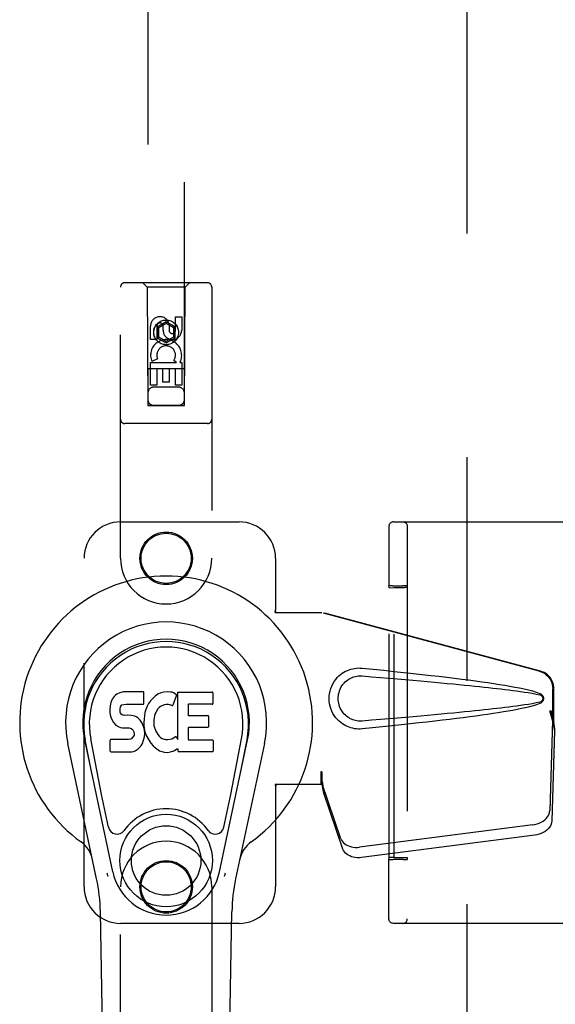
# Model space of a CAD drawing. Header units: inches. Extents: x 0 to 278, y 0 to 180.
# Tile 8 of 67: x 90.76 to 94.43, y 89.09 to 95.84. Entities that reach past the tile are written whole.
import ezdxf

# ---------------------------------------------------------------- set-up
doc = ezdxf.new("R2010")
doc.units = ezdxf.units.IN
doc.header["$LTSCALE"] = 15.310625
doc.header["$MEASUREMENT"] = 0
doc.linetypes.add('HIDDEN', pattern=[0.2, 0.1, -0.1])
doc.layers.add('DEFAULT_2', color=8, linetype='HIDDEN')
doc.layers.add('LEFTHAND_DOOR_ASSEMBLY', color=7, linetype='CONTINUOUS')

msp = doc.modelspace()

# ---------------------------------------------------------------- linework, layer by layer
at = {"layer": 'DEFAULT_2', "color": 8, "linetype": 'HIDDEN'}
for p, q in [((93.8268, 51.5011), (93.8268, 130.5431)), ((93.3225, 92.3971), (94.7074, 92.3971)), ((93.2911, 92.3249), (93.2906, 91.959)), ((93.2913, 92.3547), (93.2911, 92.3249)), ((93.2914, 92.3635), (93.2913, 92.3611)), ((93.2913, 92.3611), (93.2913, 92.3547)), ((93.2914, 92.3651), (93.2914, 92.3635)), ((93.4176, 92.3661), (93.4176, 89.6781)), ((93.2923, 91.9452), (93.2906, 91.959)), ((93.2923, 91.9452), (93.3271, 91.9465)), ((93.2923, 90.099), (93.2923, 91.9452)), ((93.3075, 91.9595), (93.2996, 91.9594)), ((93.3167, 91.9596), (93.3075, 91.9595)), ((93.3167, 91.9596), (93.3845, 91.9596)), ((93.3271, 90.0977), (93.3271, 91.9465)), ((93.3271, 91.9465), (93.3971, 91.9465)), ((93.3941, 91.9595), (93.3845, 91.9596)), ((93.4156, 91.959), (93.4172, 91.9461)), ((93.4172, 91.9461), (93.4172, 90.098)), ((93.2906, 90.0851), (93.2923, 90.099)), ((93.3271, 90.0977), (93.2923, 90.099)), ((93.3271, 90.0977), (93.3971, 90.0977)), ((93.4172, 90.098), (93.4156, 90.0851)), ((93.2906, 90.0152), (93.2906, 90.0851)), ((93.312, 90.0846), (93.3215, 90.0846)), ((93.3894, 90.0846), (93.3215, 90.0846)), ((93.3894, 90.0846), (93.3986, 90.0846)), ((93.3986, 90.0846), (93.4065, 90.0847)), ((93.2907, 89.9059), (93.2906, 90.0152)), ((93.2908, 89.815), (93.2907, 89.9059)), ((93.291, 89.7587), (93.2908, 89.815)), ((93.2911, 89.7193), (93.291, 89.7587)), ((93.2912, 89.6954), (93.2911, 89.7193)), ((93.2913, 89.6841), (93.2912, 89.6954)), ((93.2914, 89.6807), (93.2913, 89.6841)), ((93.2914, 89.679), (93.2914, 89.6807)), ((93.2914, 89.6781), (93.2914, 89.679)), ((94.7074, 89.6471), (93.3225, 89.6471))]:
    msp.add_line(p, q, dxfattribs=at)
for points in [[(93.3225, 92.3971), (93.3169, 92.3966), (93.312, 92.3952), (93.3079, 92.3934), (93.3043, 92.3912), (93.3006, 92.3881), (93.2976, 92.3845), (93.2954, 92.3813), (93.2939, 92.378), (93.2927, 92.3746), (93.292, 92.3716), (93.2917, 92.3697), (93.2916, 92.3686), (93.2915, 92.3678), (93.2915, 92.3673), (93.2915, 92.3669), (93.2914, 92.3665), (93.2914, 92.366), (93.2914, 92.3651)], [(93.3866, 92.3971), (93.3914, 92.3967), (93.3962, 92.3956), (93.4007, 92.3937), (93.4048, 92.3912), (93.4085, 92.388), (93.4117, 92.3843), (93.4142, 92.3801), (93.4161, 92.3757), (93.4172, 92.3709), (93.4176, 92.3661)], [(93.2996, 91.9594), (93.2965, 91.9594), (93.294, 91.9593), (93.2921, 91.9592), (93.291, 91.9591), (93.2906, 91.959)], [(93.4156, 91.959), (93.4152, 91.9591), (93.4141, 91.9592), (93.4122, 91.9593), (93.4096, 91.9594), (93.4065, 91.9594), (93.4028, 91.9595), (93.3941, 91.9595)], [(93.2906, 90.0851), (93.291, 90.085), (93.2921, 90.0849), (93.294, 90.0849), (93.2965, 90.0848), (93.2996, 90.0847), (93.3033, 90.0847), (93.312, 90.0846)], [(93.4065, 90.0847), (93.4096, 90.0848), (93.4122, 90.0849), (93.4141, 90.0849), (93.4152, 90.085), (93.4156, 90.0851)], [(93.3225, 89.6471), (93.3169, 89.6476), (93.312, 89.6489), (93.3079, 89.6507), (93.3043, 89.653), (93.3006, 89.6561), (93.2976, 89.6596), (93.2954, 89.6629), (93.2939, 89.6661), (93.2927, 89.6696), (93.292, 89.6726), (93.2917, 89.6744), (93.2916, 89.6756), (93.2915, 89.6763), (93.2915, 89.6768), (93.2915, 89.6773), (93.2914, 89.6777), (93.2914, 89.6781)], [(93.3866, 89.6471), (93.3914, 89.6475), (93.3962, 89.6486), (93.4007, 89.6505), (93.4048, 89.653), (93.4085, 89.6562), (93.4117, 89.6599), (93.4142, 89.664), (93.4161, 89.6685), (93.4172, 89.6732), (93.4176, 89.6781)]]:
    msp.add_lwpolyline(points, dxfattribs=at)
for centre, start_param, end_param in [((93.3972, 91.9461), 0.002136, 1.572932), ((93.3972, 90.098), -1.572932, -0.002136)]:
    msp.add_ellipse(centre, major_axis=(0.02, 0), ratio=0.017455, start_param=start_param, end_param=end_param, dxfattribs=at)
at = {"layer": 'LEFTHAND_DOOR_ASSEMBLY', "color": 8, "linetype": 'HIDDEN'}
for p, q in [((91.6393, 130.1946), (91.6393, 93.1929)), ((91.8893, 93.1929), (91.8893, 130.1946)), ((91.4518, 92.1471), (91.4518, 94.0046)), ((92.0468, 94.0346), (91.4818, 94.0346)), ((91.6343, 94.0046), (91.6043, 94.0346)), ((91.6343, 94.0046), (91.6378, 93.1946)), ((91.8943, 94.0046), (91.6343, 94.0046)), ((91.8908, 93.1946), (91.8943, 94.0046)), ((91.8943, 94.0046), (91.9243, 94.0346)), ((92.0768, 94.0046), (92.0768, 92.1471)), ((91.8284, 93.7087), (91.8284, 93.8011)), ((91.8284, 93.8011), (91.8709, 93.8011)), ((91.8709, 93.8011), (91.8709, 93.7087)), ((91.6577, 93.6448), (91.6577, 93.7373)), ((91.7001, 93.7373), (91.7001, 93.6448)), ((91.7643, 93.7664), (91.7018, 93.7303)), ((91.7018, 93.7303), (91.7018, 93.6582)), ((91.7018, 93.7303), (91.7118, 93.7246)), ((91.7643, 93.7549), (91.7118, 93.7246)), ((91.744, 93.7087), (91.744, 93.7372)), ((91.7643, 93.7664), (91.7643, 93.7549)), ((91.8268, 93.7303), (91.7643, 93.7664)), ((91.8168, 93.7246), (91.7643, 93.7549)), ((91.7849, 93.7511), (91.7849, 93.7048)), ((91.8268, 93.7303), (91.8168, 93.7246)), ((91.8268, 93.6582), (91.8268, 93.7303)), ((91.7018, 93.6582), (91.7118, 93.664)), ((91.7118, 93.7246), (91.7118, 93.664)), ((91.7118, 93.664), (91.7643, 93.6336)), ((91.7643, 93.6336), (91.8168, 93.664)), ((91.8168, 93.664), (91.8168, 93.7246)), ((91.8268, 93.6582), (91.8168, 93.664)), ((91.7001, 93.6448), (91.6577, 93.6448)), ((91.7018, 93.6582), (91.7643, 93.6221)), ((91.7643, 93.6221), (91.8268, 93.6582)), ((91.7643, 93.6221), (91.7643, 93.6336)), ((91.6577, 93.3324), (91.6577, 93.4886)), ((91.6577, 93.4886), (91.8353, 93.4886)), ((91.7058, 93.5129), (91.6666, 93.496)), ((91.8353, 93.4886), (91.8167, 93.5016)), ((91.8604, 93.4921), (91.8586, 93.4886)), ((91.8586, 93.4886), (91.8709, 93.4886)), ((91.8709, 93.4886), (91.8709, 93.3324)), ((91.8919, 93.4446), (91.6367, 93.4446)), ((91.7001, 93.4459), (91.7001, 93.3324)), ((91.7425, 93.4459), (91.7001, 93.4459)), ((91.7425, 93.3537), (91.7425, 93.4459)), ((91.785, 93.4459), (91.785, 93.3537)), ((91.8284, 93.4459), (91.785, 93.4459)), ((91.8284, 93.3324), (91.8284, 93.4459)), ((91.7001, 93.3324), (91.6577, 93.3324)), ((91.785, 93.3537), (91.7425, 93.3537)), ((91.8709, 93.3324), (91.8284, 93.3324)), ((91.8493, 93.3196), (91.6793, 93.3196)), ((91.6378, 93.1946), (91.8908, 93.1946)), ((91.6393, 93.196), (91.8893, 93.196)), ((91.6393, 93.1929), (91.8893, 93.1929)), ((92.0468, 93.0696), (91.4818, 93.0696)), ((91.4518, 92.3971), (92.2643, 92.3971)), ((91.2018, 89.8971), (91.2018, 92.1471)), ((92.5143, 92.1471), (92.5143, 91.7939)), ((92.5113, 91.7771), (92.5143, 91.7939)), ((92.5113, 91.7771), (92.8322, 91.7771)), ((92.5187, 91.7771), (92.5143, 91.7939)), ((94.322, 91.3747), (92.8246, 91.7771)), ((94.3297, 91.3747), (92.8322, 91.7771)), ((94.4144, 91.0242), (94.4144, 91.254)), ((94.4221, 91.0242), (94.4221, 91.254)), ((94.3926, 91.1059), (94.4144, 91.0242)), ((94.4003, 91.1059), (94.4221, 91.0242)), ((94.4137, 91.0357), (94.3945, 90.4206)), ((94.4137, 91.0357), (94.4272, 90.9646)), ((94.416, 91.0518), (94.4246, 90.9955)), ((94.4272, 90.9646), (94.4081, 90.3495)), ((94.4221, 91.0242), (94.4144, 91.0242)), ((94.4246, 90.9955), (94.426, 90.9795)), ((92.8246, 90.6846), (92.8246, 90.5971)), ((92.8322, 90.6846), (92.8246, 90.6846)), ((92.8322, 90.6846), (92.8322, 90.5971)), ((92.8322, 90.5971), (92.5113, 90.5971)), ((92.5113, 90.5971), (92.5143, 90.5802)), ((92.5187, 90.5971), (92.5143, 90.5802)), ((92.5143, 90.5802), (92.5143, 89.8971)), ((92.9627, 90.2266), (92.8308, 90.6104)), ((92.8444, 90.5394), (92.8308, 90.6104)), ((92.8401, 90.5698), (92.8444, 90.5394)), ((92.9763, 90.1555), (92.8444, 90.5394)), ((94.277, 90.3215), (93.0896, 90.169)), ((94.2906, 90.2505), (93.1031, 90.098)), ((91.4518, 88.0396), (91.4518, 89.8971)), ((92.0768, 89.8971), (92.0768, 88.0396)), ((92.2643, 89.6471), (91.4518, 89.6471))]:
    msp.add_line(p, q, dxfattribs=at)
at = {"layer": 'LEFTHAND_DOOR_ASSEMBLY', "color": 7, "linetype": 'Continuous'}
for p, q in [((91.4712, 91.2335), (91.4478, 91.2262)), ((91.6108, 91.2335), (91.4712, 91.2335)), ((91.6125, 91.1906), (91.6108, 91.2335)), ((91.3944, 91.1823), (91.3851, 91.1597)), ((91.4081, 91.2019), (91.3944, 91.1823)), ((91.4166, 91.2099), (91.4081, 91.2019)), ((91.4262, 91.2164), (91.4166, 91.2099)), ((91.4478, 91.2262), (91.4262, 91.2164)), ((91.6104, 91.1541), (91.6116, 91.1669)), ((91.6116, 91.1669), (91.6125, 91.1906)), ((91.6574, 91.1711), (91.6445, 91.153)), ((91.6721, 91.1879), (91.6574, 91.1711)), ((91.6885, 91.2031), (91.6721, 91.1879)), ((91.7067, 91.2161), (91.6885, 91.2031)), ((91.7271, 91.225), (91.7067, 91.2161)), ((91.7489, 91.2299), (91.7271, 91.225)), ((91.771, 91.232), (91.7489, 91.2299)), ((91.7936, 91.2316), (91.771, 91.232)), ((91.8047, 91.2299), (91.7936, 91.2316)), ((91.8152, 91.2265), (91.8047, 91.2299)), ((91.8353, 91.2094), (91.8091, 91.1412)), ((91.8339, 91.2145), (91.8152, 91.2265)), ((91.844, 90.9063), (91.844, 91.2315)), ((91.844, 91.2315), (92.0809, 91.2315)), ((92.0853, 91.227), (92.0853, 91.1526)), ((91.38, 91.1364), (91.3782, 91.1127)), ((91.3782, 91.1127), (91.379, 91.0888)), ((91.3851, 91.1597), (91.38, 91.1364)), ((91.4493, 91.101), (91.4499, 91.116)), ((91.4499, 91.0934), (91.4493, 91.101)), ((91.4499, 91.116), (91.4519, 91.1311)), ((91.4519, 91.1311), (91.4551, 91.1377)), ((91.4551, 91.1377), (91.4608, 91.1426)), ((91.4608, 91.1426), (91.4752, 91.147)), ((91.4752, 91.147), (91.4901, 91.1482)), ((91.4901, 91.1482), (91.6029, 91.1482)), ((91.6029, 91.1482), (91.6086, 91.1487)), ((91.6086, 91.1487), (91.6104, 91.1541)), ((91.6252, 91.1128), (91.6191, 91.0914)), ((91.6337, 91.1335), (91.6252, 91.1128)), ((91.6445, 91.153), (91.6337, 91.1335)), ((91.7075, 91.1152), (91.6933, 91.092)), ((91.7157, 91.1256), (91.7075, 91.1152)), ((91.7265, 91.133), (91.7157, 91.1256)), ((91.7514, 91.1436), (91.7265, 91.133)), ((91.7642, 91.1469), (91.7514, 91.1436)), ((91.7775, 91.1467), (91.7642, 91.1469)), ((91.7907, 91.1436), (91.7775, 91.1467)), ((91.8031, 91.1387), (91.7907, 91.1436)), ((91.9142, 91.1436), (91.9142, 91.0762)), ((92.0809, 91.1481), (91.9186, 91.1481)), ((91.379, 91.0888), (91.3829, 91.0653)), ((91.3829, 91.0653), (91.3912, 91.043)), ((91.3912, 91.043), (91.404, 91.0229)), ((91.4522, 91.0863), (91.4499, 91.0934)), ((91.4567, 91.0803), (91.4522, 91.0863)), ((91.4629, 91.0759), (91.4567, 91.0803)), ((91.4773, 91.0718), (91.4629, 91.0759)), ((91.5014, 91.0726), (91.4773, 91.0718)), ((91.5253, 91.0714), (91.5014, 91.0726)), ((91.5488, 91.0663), (91.5253, 91.0714)), ((91.5597, 91.0614), (91.5488, 91.0663)), ((91.5696, 91.0546), (91.5597, 91.0614)), ((91.5868, 91.0377), (91.5696, 91.0546)), ((91.5999, 91.0177), (91.5868, 91.0377)), ((91.615, 91.0695), (91.6103, 91.0251)), ((91.6191, 91.0914), (91.615, 91.0695)), ((91.6805, 91.0408), (91.6798, 91.0139)), ((91.6837, 91.0676), (91.6805, 91.0408)), ((91.6875, 91.0802), (91.6837, 91.0676)), ((91.6933, 91.092), (91.6875, 91.0802)), ((91.9186, 91.0717), (92.0499, 91.0717)), ((92.0544, 91.0672), (92.0544, 90.9941)), ((91.404, 91.0229), (91.4204, 91.0055)), ((91.4204, 91.0055), (91.4402, 90.9924)), ((91.4402, 90.9924), (91.4514, 90.9883)), ((91.4514, 90.9883), (91.4631, 90.9862)), ((91.4631, 90.9862), (91.5106, 90.9858)), ((91.5106, 90.9858), (91.5181, 90.985)), ((91.5181, 90.985), (91.5251, 90.9827)), ((91.5251, 90.9827), (91.5311, 90.9781)), ((91.5311, 90.9781), (91.5361, 90.9721)), ((91.5361, 90.9721), (91.5426, 90.9586)), ((91.6093, 90.9956), (91.5999, 91.0177)), ((91.6155, 90.9724), (91.6093, 90.9956)), ((91.6103, 91.0251), (91.6112, 91.0029)), ((91.6112, 91.0029), (91.6144, 90.9808)), ((91.6144, 90.9808), (91.6189, 90.9589)), ((91.6181, 90.9485), (91.6155, 90.9724)), ((91.6798, 91.0139), (91.6811, 91.0007)), ((91.6811, 91.0007), (91.6842, 90.9878)), ((91.6842, 90.9878), (91.6944, 90.963)), ((91.9154, 90.9852), (91.9154, 90.9076)), ((92.0499, 90.9896), (91.9199, 90.9896)), ((91.3985, 89.9996), (91.206, 90.9031)), ((91.2542, 90.6768), (91.2098, 90.9039)), ((91.3217, 90.5299), (91.2471, 90.9112)), ((91.3807, 90.8269), (91.3807, 90.9017)), ((91.4444, 90.9068), (91.3852, 90.9062)), ((91.5053, 90.9071), (91.4444, 90.9068)), ((91.5205, 90.9082), (91.5053, 90.9071)), ((91.5269, 90.9116), (91.5205, 90.9082)), ((91.5324, 90.9169), (91.5269, 90.9116)), ((91.5417, 90.929), (91.5324, 90.9169)), ((91.5443, 90.9359), (91.5417, 90.929)), ((91.5426, 90.9586), (91.545, 90.9434)), ((91.545, 90.9434), (91.5443, 90.9359)), ((91.6015, 90.879), (91.6102, 90.9015)), ((91.6102, 90.9015), (91.6164, 90.9246)), ((91.6164, 90.9246), (91.6181, 90.9485)), ((91.6189, 90.9589), (91.626, 90.9379)), ((91.626, 90.9379), (91.6473, 90.8986)), ((91.6473, 90.8986), (91.6599, 90.8802)), ((91.6944, 90.963), (91.7077, 90.9399)), ((91.7077, 90.9399), (91.7164, 90.9298)), ((91.7164, 90.9298), (91.7265, 90.921)), ((91.7265, 90.921), (91.7377, 90.9136)), ((91.7377, 90.9136), (91.75, 90.9087)), ((91.75, 90.9087), (91.7633, 90.9064)), ((91.7633, 90.9064), (91.7766, 90.9059)), ((91.7766, 90.9059), (91.7898, 90.9079)), ((91.7898, 90.9079), (91.8026, 90.9119)), ((91.8026, 90.9119), (91.8147, 90.9174)), ((91.8147, 90.9174), (91.8258, 90.9249)), ((91.8322, 90.9238), (91.844, 90.9063)), ((91.9199, 90.9031), (92.0815, 90.9031)), ((92.086, 90.8987), (92.086, 90.8265)), ((92.1301, 89.9996), (92.3226, 90.9031)), ((92.2069, 90.5299), (92.2815, 90.9112)), ((92.2744, 90.6768), (92.3187, 90.9039)), ((91.2878, 89.9525), (91.0905, 90.8785)), ((91.5527, 90.8277), (91.5725, 90.8415)), ((91.5725, 90.8415), (91.5895, 90.8583)), ((91.5895, 90.8583), (91.5962, 90.8683)), ((91.5962, 90.8683), (91.6015, 90.879)), ((91.6599, 90.8802), (91.6746, 90.8635)), ((91.6746, 90.8635), (91.6911, 90.8485)), ((91.6911, 90.8485), (91.7088, 90.8347)), ((91.7088, 90.8347), (91.7185, 90.8296)), ((91.7185, 90.8296), (91.729, 90.826)), ((91.8162, 90.8277), (91.8352, 90.8394)), ((91.8352, 90.8394), (91.8354, 90.8395)), ((91.8459, 90.8395), (91.8354, 90.8395)), ((91.8459, 90.8265), (91.8459, 90.8395)), ((92.4381, 90.8785), (92.2408, 89.9525)), ((91.3855, 90.8221), (91.5295, 90.8221)), ((91.5295, 90.8221), (91.5415, 90.8237)), ((91.5415, 90.8237), (91.5527, 90.8277)), ((91.729, 90.826), (91.7508, 90.8204)), ((91.7508, 90.8204), (91.7728, 90.8179)), ((91.7728, 90.8179), (91.795, 90.821)), ((91.795, 90.821), (91.8162, 90.8277)), ((92.0815, 90.8221), (91.8504, 90.8221)), ((91.3697, 90.3049), (91.3217, 90.5299)), ((92.1589, 90.3049), (92.2069, 90.5299)), ((91.3858, 85.5876), (91.3135, 89.727)), ((92.1428, 85.5876), (92.2151, 89.727))]:
    msp.add_line(p, q, dxfattribs=at)
at = {"layer": 'LEFTHAND_DOOR_ASSEMBLY', "color": 8, "linetype": 'HIDDEN'}
for points in [[(93.1082, 90.9791), (93.0953, 90.9782), (93.0824, 90.9782), (93.0695, 90.9789), (93.0566, 90.9805), (93.0439, 90.9829), (93.0313, 90.9861), (93.0191, 90.99), (93.0072, 90.9947), (92.9955, 91.0002), (92.984, 91.0065), (92.9726, 91.0137), (92.9612, 91.0221), (92.9498, 91.0317), (92.9386, 91.0427), (92.9276, 91.0555), (92.9172, 91.0696), (92.908, 91.0848), (92.8999, 91.1009), (92.8933, 91.1175), (92.8882, 91.1345), (92.8846, 91.1516), (92.8824, 91.1689), (92.8816, 91.1862), (92.8822, 91.2035), (92.8843, 91.2208), (92.8878, 91.2379), (92.8928, 91.2549), (92.8992, 91.2716), (92.9071, 91.2878), (92.9162, 91.3031), (92.9265, 91.3173), (92.9375, 91.3302), (92.9487, 91.3414), (92.9601, 91.3512), (92.9715, 91.3597), (92.983, 91.3671), (92.9946, 91.3735), (93.0064, 91.3791), (93.0184, 91.3839), (93.0307, 91.3879), (93.0434, 91.3911), (93.0562, 91.3936), (93.0692, 91.3952)], [(93.0692, 91.3952), (93.0822, 91.396), (93.0952, 91.3959), (93.1082, 91.3951)], [(93.1082, 91.3951), (93.1838, 91.3875), (93.2564, 91.3801), (93.3261, 91.3729), (93.393, 91.3659), (93.4571, 91.359), (93.5186, 91.3522), (93.5776, 91.3456), (93.6342, 91.3391), (93.6884, 91.3327), (93.7404, 91.3264), (93.7902, 91.3202), (93.838, 91.314), (93.8838, 91.3079), (93.9277, 91.3019), (93.9698, 91.2959), (94.0101, 91.2899), (94.0487, 91.2839), (94.0856, 91.2778), (94.121, 91.2717), (94.1547, 91.2655), (94.187, 91.2592), (94.2179, 91.2527), (94.2473, 91.2459), (94.2752, 91.2387), (94.3016, 91.2307), (94.3264, 91.222)], [(94.322, 91.3747), (94.335, 91.3705), (94.3473, 91.3649), (94.359, 91.3579), (94.3699, 91.3498), (94.3798, 91.3404), (94.3886, 91.3301), (94.3963, 91.3188), (94.4027, 91.3068), (94.4078, 91.2942), (94.4114, 91.2811), (94.4136, 91.2677), (94.4144, 91.254)], [(94.4221, 91.254), (94.4213, 91.2677), (94.4191, 91.2811), (94.4154, 91.2942), (94.4104, 91.3068), (94.404, 91.3188), (94.3963, 91.3301), (94.3875, 91.3404), (94.3775, 91.3498), (94.3667, 91.3579), (94.355, 91.3649), (94.3427, 91.3705), (94.3297, 91.3747)], [(93.1082, 91.0326), (93.0988, 91.0321), (93.0895, 91.0322), (93.0801, 91.0329), (93.0707, 91.0341), (93.0615, 91.036), (93.0523, 91.0384), (93.0435, 91.0414), (93.0348, 91.0449), (93.0264, 91.0489), (93.0181, 91.0536), (93.0099, 91.0589), (93.0017, 91.065), (92.9936, 91.072), (92.9855, 91.08), (92.9776, 91.0892), (92.9702, 91.0993), (92.9636, 91.1101), (92.958, 91.1213), (92.9534, 91.1325), (92.9498, 91.1437), (92.9471, 91.1547), (92.9453, 91.1654), (92.9442, 91.1759), (92.9438, 91.1863), (92.9441, 91.1967), (92.9451, 91.2071), (92.9468, 91.2178), (92.9493, 91.2287), (92.9527, 91.2398), (92.9571, 91.251), (92.9627, 91.2623), (92.9691, 91.2732), (92.9765, 91.2835), (92.9844, 91.2929), (92.9924, 91.3011), (93.0006, 91.3083), (93.0089, 91.3145), (93.0172, 91.32), (93.0256, 91.3248), (93.0342, 91.3289), (93.0429, 91.3325), (93.0519, 91.3356), (93.061, 91.338), (93.0704, 91.34), (93.0798, 91.3413), (93.0893, 91.342), (93.0987, 91.3421), (93.1082, 91.3416)], [(93.1082, 91.3416), (93.1716, 91.3363), (93.2328, 91.3311), (93.2918, 91.3261), (93.3487, 91.3212), (93.4036, 91.3164), (93.4563, 91.3118), (93.5071, 91.3073), (93.5559, 91.3029), (93.6028, 91.2986), (93.6478, 91.2945), (93.6909, 91.2905), (93.7322, 91.2866), (93.7716, 91.2828), (93.8094, 91.2791), (93.8453, 91.2756), (93.8797, 91.2721), (93.9124, 91.2687), (93.9438, 91.2654), (93.9739, 91.2622), (94.003, 91.259), (94.0312, 91.2558), (94.0588, 91.2526), (94.086, 91.2494), (94.1129, 91.2461), (94.1397, 91.2427), (94.1665, 91.2391), (94.1933, 91.2354), (94.2201, 91.2314), (94.2469, 91.2272), (94.2736, 91.2225), (94.3002, 91.2172), (94.3266, 91.2112)], [(94.3264, 91.222), (94.3325, 91.2189), (94.3377, 91.2151), (94.3423, 91.2104), (94.346, 91.2051), (94.3486, 91.1995), (94.3502, 91.1935), (94.3507, 91.1873), (94.3502, 91.181), (94.3487, 91.175), (94.3461, 91.1693), (94.3425, 91.164), (94.3379, 91.1592), (94.3326, 91.1553), (94.3264, 91.1521)], [(94.3266, 91.2112), (94.3317, 91.2094), (94.3361, 91.2069), (94.3399, 91.2037), (94.343, 91.2), (94.3452, 91.1959), (94.3466, 91.1915), (94.347, 91.1869), (94.3465, 91.1822), (94.3451, 91.1779), (94.3428, 91.1739), (94.3398, 91.1703), (94.336, 91.1671), (94.3316, 91.1647), (94.3266, 91.1629)], [(94.3266, 91.1629), (94.3002, 91.157), (94.2738, 91.1517), (94.2471, 91.147), (94.2204, 91.1428), (94.1936, 91.1388), (94.1668, 91.1351), (94.1401, 91.1315), (94.1133, 91.1281), (94.0865, 91.1248), (94.0594, 91.1216), (94.0319, 91.1184), (94.0037, 91.1152), (93.9746, 91.112), (93.9445, 91.1088), (93.9132, 91.1055), (93.8805, 91.1021), (93.8462, 91.0987), (93.8102, 91.0951), (93.7725, 91.0914), (93.733, 91.0876), (93.6917, 91.0837), (93.6486, 91.0797), (93.6035, 91.0756), (93.5566, 91.0713), (93.5078, 91.0669), (93.4569, 91.0624), (93.4041, 91.0578), (93.3492, 91.053), (93.2922, 91.0481), (93.233, 91.0431), (93.1717, 91.0379), (93.1082, 91.0326)], [(94.3264, 91.1521), (94.3038, 91.1441), (94.2798, 91.1368), (94.2545, 91.13), (94.2279, 91.1237), (94.2001, 91.1176), (94.171, 91.1117), (94.1406, 91.106), (94.1089, 91.1003), (94.0757, 91.0947), (94.0412, 91.0891), (94.0052, 91.0835), (93.9677, 91.078), (93.9286, 91.0724), (93.8879, 91.0668), (93.8455, 91.0611), (93.8014, 91.0554), (93.7554, 91.0496), (93.7076, 91.0438), (93.6579, 91.0378), (93.606, 91.0318), (93.5521, 91.0257), (93.496, 91.0194), (93.4376, 91.013), (93.3768, 91.0065), (93.3135, 90.9999), (93.2477, 90.9931), (93.1793, 90.9862), (93.1082, 90.9791)], [(94.3926, 91.1059), (94.3979, 91.0863), (94.4032, 91.0671), (94.4087, 91.0482), (94.4141, 91.0298), (94.4194, 91.0123), (94.4246, 90.9955)], [(94.4003, 91.1059), (94.4029, 91.0963), (94.4055, 91.0868), (94.4081, 91.0776), (94.4108, 91.0686), (94.4134, 91.06), (94.416, 91.0518)], [(94.416, 91.0518), (94.4156, 91.0489), (94.4152, 91.0462), (94.4149, 91.0434), (94.4145, 91.0408), (94.4141, 91.0382), (94.4137, 91.0357)], [(94.426, 90.9795), (94.4268, 90.9695), (94.4272, 90.9646)], [(92.8246, 90.6846), (92.8271, 90.6643), (92.8297, 90.6443), (92.8324, 90.6246), (92.8351, 90.6056), (92.8401, 90.5698)], [(92.8315, 90.626), (92.8313, 90.6206), (92.8312, 90.6179), (92.8311, 90.6154), (92.831, 90.6128), (92.8308, 90.6104)], [(92.8318, 90.6443), (92.8316, 90.635), (92.8315, 90.626)], [(92.8322, 90.6846), (92.8321, 90.6743), (92.8318, 90.6443)], [(92.839, 90.5775), (92.8375, 90.5885), (92.8354, 90.6059), (92.8337, 90.6219), (92.8326, 90.6364), (92.832, 90.6492), (92.8319, 90.6568)], [(94.277, 90.3215), (94.2925, 90.3242), (94.3074, 90.3282), (94.3218, 90.3335), (94.3354, 90.3401), (94.3481, 90.3477), (94.3595, 90.3563), (94.3696, 90.3658), (94.3781, 90.376), (94.3849, 90.3867), (94.39, 90.3979), (94.3932, 90.4091), (94.3945, 90.4206)], [(94.4081, 90.3495), (94.4067, 90.3381), (94.4035, 90.3268), (94.3985, 90.3157), (94.3916, 90.305), (94.3831, 90.2948), (94.3731, 90.2853), (94.3616, 90.2767), (94.349, 90.269), (94.3354, 90.2625), (94.3209, 90.2572), (94.306, 90.2532), (94.2906, 90.2505)], [(92.9627, 90.2266), (92.967, 90.2169), (92.9726, 90.2079), (92.9798, 90.1995), (92.9884, 90.192), (92.9982, 90.1853), (93.0091, 90.1795), (93.0211, 90.1749), (93.0338, 90.1713), (93.0472, 90.169), (93.0611, 90.1678), (93.0752, 90.1678), (93.0896, 90.169)], [(93.1031, 90.098), (93.0887, 90.0967), (93.0747, 90.0967), (93.0608, 90.0979), (93.0474, 90.1003), (93.0346, 90.1039), (93.0227, 90.1085), (93.0118, 90.1142), (93.0019, 90.1209), (92.9934, 90.1285), (92.9862, 90.1369), (92.9805, 90.1459), (92.9763, 90.1555)]]:
    msp.add_lwpolyline(points, dxfattribs=at)
at = {"layer": 'LEFTHAND_DOOR_ASSEMBLY', "color": 7, "linetype": 'Continuous'}
for points in [[(91.366, 89.9692), (91.3643, 89.9747), (91.3627, 89.9802), (91.3613, 89.9858), (91.36, 89.9914)], [(92.1686, 89.9914), (92.1673, 89.9858), (92.1659, 89.9802), (92.1643, 89.9747), (92.1626, 89.9692)]]:
    msp.add_lwpolyline(points, dxfattribs=at)
at = {"layer": 'LEFTHAND_DOOR_ASSEMBLY', "color": 8, "linetype": 'HIDDEN'}
for centre, radius in [((91.7643, 93.6946), 0.085), ((91.7643, 93.6946), 0.0845), ((91.7643, 92.1471), 0.18), ((91.7643, 92.1471), 0.1715), ((91.7643, 89.8971), 0.18), ((91.7643, 89.8971), 0.1715)]:
    msp.add_circle(centre, radius, dxfattribs=at)
at = {"layer": 'LEFTHAND_DOOR_ASSEMBLY', "color": 7, "linetype": 'Continuous'}
for radius in [0.3169, 0.2382]:
    msp.add_circle((91.7643, 90.0776), radius, dxfattribs=at)
at = {"layer": 'LEFTHAND_DOOR_ASSEMBLY', "color": 8, "linetype": 'HIDDEN'}
for centre, radius, start, end in [((91.4818, 94.0046), 0.03, 90, 180), ((92.0468, 94.0046), 0.03, 0, 90), ((91.722, 93.7373), 0.0644, 12.29948, 180.07752), ((91.722, 93.7373), 0.0219, 359.90115, 180), ((91.8074, 93.7087), 0.0635, 180, 360), ((91.8065, 93.7087), 0.0219, 190.307, 360), ((91.7644, 93.5383), 0.1065, 334.26362, 203.40274), ((91.7644, 93.5383), 0.0639, 324.88948, 203.40261), ((91.6793, 93.2796), 0.04, 90, 180), ((91.8493, 93.2796), 0.04, 0, 90), ((91.6793, 93.2346), 0.04, 180, 270), ((91.8493, 93.2346), 0.04, 270, 360), ((91.4818, 93.0996), 0.03, 180, 270), ((92.0468, 93.0996), 0.03, 270, 360), ((91.4518, 92.1471), 0.25, 90, 180), ((92.2643, 92.1471), 0.25, 0, 90), ((91.7643, 92.1471), 0.3125, 180, 360), ((91.7643, 89.8971), 0.3125, 0, 180), ((91.4518, 89.8971), 0.25, 180, 270), ((92.2643, 89.8971), 0.25, 270, 360)]:
    msp.add_arc(centre, radius, start, end, dxfattribs=at)
at = {"layer": 'LEFTHAND_DOOR_ASSEMBLY', "color": 7, "linetype": 'Continuous'}
for centre, radius, start, end in [((91.7643, 91.0221), 1.0039, 305.50661, 234.49339), ((91.7643, 91.0221), 0.689, 347.97034, 192.02966), ((91.7643, 91.0221), 0.5709, 347.97034, 192.02966), ((91.7643, 91.0123), 0.5269, 348.94024, 191.0594), ((91.8311, 91.211), 0.00448, 339.00164, 51.87288), ((92.0809, 91.227), 0.00448, 0, 90), ((91.8049, 91.1428), 0.00448, 246.1578, 339.00164), ((91.9186, 91.1436), 0.00448, 90, 180), ((92.0809, 91.1526), 0.00448, 270, 360), ((91.9186, 91.0762), 0.00448, 180, 270), ((92.0499, 91.0672), 0.00448, 0, 90), ((91.9199, 90.9852), 0.00448, 90, 180), ((92.0499, 90.9941), 0.00448, 270, 360), ((91.3852, 90.9017), 0.00448, 90, 180.01188), ((91.8285, 90.9213), 0.00448, 34.0893, 127.3444), ((91.9199, 90.9076), 0.00448, 180, 270), ((92.0815, 90.8987), 0.00448, 0, 90), ((91.3855, 90.8269), 0.00483, 180, 270), ((91.8504, 90.8265), 0.00448, 180, 270), ((92.0815, 90.8265), 0.00448, 270, 360), ((91.7643, 90.0776), 0.3543, 35.42367, 144.57633), ((91.4274, 90.3172), 0.0591, 192.02966, 324.57633), ((92.1012, 90.3172), 0.0591, 215.42367, 347.97034), ((91.0669, 90.0446), 0.1969, 12.02966, 54.49339), ((92.4617, 90.0446), 0.1969, 125.50661, 167.97034), ((90.1326, 89.7063), 1.1811, 1, 12.02966), ((91.7643, 90.0776), 0.374, 192.02966, 347.97034), ((93.396, 89.7063), 1.1811, 167.97034, 179)]:
    msp.add_arc(centre, radius, start, end, dxfattribs=at)
msp.add_ellipse((91.7643, 91.0122), major_axis=(0, 0.565), ratio=0.999848, start_param=-1.76365, end_param=1.76365, dxfattribs=at)

doc.saveas('drawing.dxf')
